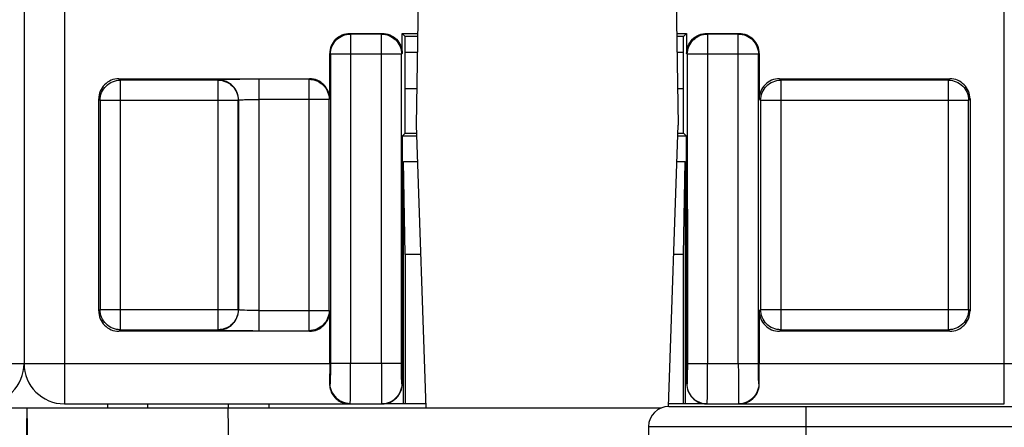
# Model space of a CAD drawing. Header units: millimetres. Extents: x 0 to 594, y 0 to 420.
# Tile 158 of 236: x 258 to 282, y 289 to 299. Entities that reach past the tile are written whole.
import ezdxf

# ---------------------------------------------------------------- set-up
doc = ezdxf.new("R2010")
doc.units = ezdxf.units.MM
doc.header["$LTSCALE"] = 32.67
doc.layers.get('0').update_dxf_attribs({"linetype": 'CONTINUOUS'})

msp = doc.modelspace()

# ---------------------------------------------------------------- linework, layer by layer
at = {"color": 7, "linetype": 'CONTINUOUS'}
for p, q in [((257.64479, 366.83035), (257.64479, 290.33035)), ((267.41711, 299.33035), (267.36299, 296.23035)), ((273.80888, 299.33035), (273.86299, 296.23035)), ((265.7208, 298.50428), (266.52084, 298.50428)), ((267.0208, 298.00423), (267.02087, 298.50428)), ((267.09479, 298.43035), (267.02086, 298.50428)), ((267.02086, 298.50428), (267.40269, 298.50428)), ((267.09479, 296.03034), (267.09479, 298.43035)), ((267.4014, 298.43035), (267.09479, 298.43035)), ((273.8233, 298.50428), (274.06873, 298.50428)), ((273.99479, 298.43035), (273.82459, 298.43035)), ((274.06873, 298.50428), (273.99479, 298.43035)), ((273.99479, 296.03035), (273.99479, 298.43034)), ((274.06872, 298.50429), (274.06879, 298.00419)), ((274.56872, 298.50428), (275.36876, 298.50428)), ((265.22087, 296.88026), (265.22087, 298.00436)), ((267.39441, 298.03035), (267.09479, 298.03035)), ((273.99479, 298.03035), (273.83158, 298.03035)), ((275.86872, 298.00436), (275.86872, 296.88026)), ((259.99456, 297.38019), (264.72092, 297.38019)), ((276.36864, 297.38019), (280.595, 297.38019)), ((267.3787, 297.13035), (267.09479, 297.13035)), ((273.99479, 297.13035), (273.84728, 297.13035)), ((259.49464, 291.63027), (259.49464, 296.88026)), ((281.09495, 296.88026), (281.09495, 291.63027)), ((267.36299, 296.23035), (267.60744, 289.23035)), ((273.61974, 289.26457), (273.86299, 296.23035)), ((267.02048, 295.95605), (267.01955, 289.83145)), ((267.02041, 295.95604), (267.09471, 296.03035)), ((267.37257, 295.95604), (267.02041, 295.95604)), ((267.09471, 296.03035), (267.36998, 296.03035)), ((274.06926, 295.95604), (273.85342, 295.95604)), ((273.85601, 296.03035), (273.99479, 296.03035)), ((273.99479, 296.03035), (274.06926, 295.95604)), ((274.07004, 289.83145), (274.06911, 295.95604)), ((267.09479, 293.03035), (267.05465, 295.33035)), ((267.05465, 289.33035), (267.05465, 295.33035)), ((267.05465, 295.33035), (267.39442, 295.33035)), ((273.83157, 295.33035), (274.03494, 295.33035)), ((273.99479, 293.03035), (274.03494, 295.33035)), ((274.03494, 295.33035), (274.03494, 289.33035)), ((267.09479, 293.03035), (267.09479, 289.33035)), ((267.47474, 293.03035), (267.09479, 293.03035)), ((273.99479, 293.03035), (273.75125, 293.03035)), ((273.99479, 289.33035), (273.99479, 293.03035)), ((265.22087, 290.33034), (265.22087, 291.63027)), ((275.86872, 291.63027), (275.86872, 290.33034)), ((264.72095, 291.13035), (259.99459, 291.13035)), ((280.59503, 291.13035), (276.36867, 291.13035)), ((258.64479, 289.33035), (266.51075, 289.33035)), ((259.71474, 289.33035), (259.71299, 289.23035)), ((263.71125, 289.33035), (263.71299, 289.23035)), ((267.60395, 289.33035), (266.51947, 289.33035)), ((274.57011, 289.33035), (273.62204, 289.33035)), ((273.62609, 289.26435), (292.4999, 289.26435)), ((274.57884, 289.33035), (281.94479, 289.33035)), ((206.96244, 289.23035), (273.44625, 289.23035)), ((257.71299, 289.23035), (257.53844, 279.23035)), ((257.71299, 289.23035), (257.88754, 279.23035)), ((273.12366, 288.77062), (273.01299, 282.43035))]:
    msp.add_line(p, q, dxfattribs=at)
at = {"color": 9, "linetype": 'CONTINUOUS'}
for p, q in [((258.64479, 366.83035), (258.64479, 289.33035)), ((281.94479, 289.33035), (281.94479, 366.83035)), ((265.73846, 298.48668), (265.7208, 298.50428)), ((265.7384, 298.48668), (265.7384, 290.33035)), ((266.50324, 298.48668), (265.73846, 298.48668)), ((266.50324, 298.48668), (266.52084, 298.50428)), ((266.50326, 297.98675), (266.50326, 298.48668)), ((274.58638, 298.48668), (274.56872, 298.50428)), ((274.58633, 298.48668), (274.58633, 297.98675)), ((275.35116, 298.48668), (274.58638, 298.48668)), ((275.35116, 298.48668), (275.36876, 298.50428)), ((275.35119, 290.33035), (275.35119, 298.48668)), ((265.22087, 298.00436), (265.23848, 297.98675)), ((265.23848, 297.98675), (265.23848, 290.33035)), ((266.50268, 297.98675), (265.23848, 297.98675)), ((266.50268, 290.33035), (266.50268, 297.98675)), ((267.00319, 297.98668), (266.50326, 297.98675)), ((267.00202, 290.33027), (267.00319, 297.98663)), ((267.0208, 298.00423), (267.00319, 297.98663)), ((274.06879, 298.00419), (274.0864, 297.98668)), ((274.58633, 297.98675), (274.0864, 297.98668)), ((274.0864, 297.98668), (274.08757, 290.33027)), ((274.58691, 297.98675), (274.58691, 290.33035)), ((275.85111, 297.98675), (274.58691, 297.98675)), ((275.86872, 298.00436), (275.85111, 297.98675)), ((275.85111, 290.33035), (275.85111, 297.98675)), ((260.02968, 297.34513), (259.99456, 297.38019)), ((260.02962, 297.34513), (260.02962, 291.1654)), ((262.45573, 297.34513), (260.02968, 297.34513)), ((262.45573, 297.34513), (262.46126, 297.35066)), ((262.45575, 291.1654), (262.45575, 297.34513)), ((263.46114, 297.36782), (263.46114, 291.14272)), ((264.70855, 297.36782), (263.46114, 297.36782)), ((264.70855, 297.36782), (264.72092, 297.38019)), ((264.70858, 291.14271), (264.70858, 297.36782)), ((276.40376, 297.34513), (276.36864, 297.38019)), ((276.4037, 297.34513), (276.4037, 291.1654)), ((280.55994, 297.34513), (276.40376, 297.34513)), ((280.55994, 297.34513), (280.595, 297.38019)), ((280.55997, 291.1654), (280.55997, 297.34513)), ((259.49464, 296.88026), (259.5297, 296.8452)), ((259.5297, 296.8452), (259.5297, 291.66533)), ((262.95568, 296.8452), (259.5297, 296.8452)), ((262.96122, 296.85074), (262.95568, 296.8452)), ((262.95568, 291.66533), (262.95568, 296.8452)), ((262.96122, 296.85074), (262.96122, 291.65979)), ((265.2085, 296.86789), (263.46114, 296.86789)), ((265.22087, 296.88026), (265.2085, 296.86789)), ((265.2085, 291.64264), (265.2085, 296.86789)), ((275.86872, 296.88026), (275.90378, 296.8452)), ((275.90378, 296.8452), (275.90378, 291.66533)), ((281.05989, 296.8452), (275.90378, 296.8452)), ((281.09495, 296.88026), (281.05989, 296.8452)), ((281.05989, 291.66533), (281.05989, 296.8452)), ((259.49464, 291.63027), (259.5297, 291.66533)), ((259.5297, 291.66533), (262.95568, 291.66533)), ((262.96122, 291.65979), (262.95568, 291.66533)), ((263.46114, 291.64264), (265.2085, 291.64264)), ((275.86872, 291.63027), (275.90378, 291.66533)), ((275.90378, 291.66533), (281.05989, 291.66533)), ((281.09495, 291.63027), (281.05989, 291.66533)), ((260.02965, 291.1654), (259.99459, 291.13035)), ((260.02965, 291.1654), (262.4557, 291.1654)), ((262.4557, 291.1654), (262.4613, 291.15987)), ((263.46114, 291.14272), (264.70852, 291.14271)), ((264.70852, 291.14271), (264.72095, 291.13035)), ((276.40373, 291.1654), (276.36867, 291.13035)), ((276.40373, 291.1654), (280.55991, 291.1654)), ((280.55991, 291.1654), (280.59503, 291.13035)), ((250.56872, 290.33034), (265.22087, 290.33034)), ((267.00202, 290.33027), (265.23848, 290.33035)), ((274.08757, 290.33027), (274.58749, 290.33035)), ((274.58691, 290.33035), (275.85111, 290.33035)), ((275.86872, 290.33034), (290.52087, 290.33034)), ((265.22975, 289.83035), (265.21853, 289.83035)), ((267.01955, 289.83145), (267.01067, 289.83027)), ((274.07892, 289.83027), (274.07004, 289.83145)), ((275.87106, 289.83035), (275.85984, 289.83035)), ((260.71284, 289.23035), (260.71459, 289.33035)), ((262.71315, 289.23035), (262.7114, 289.33035)), ((277.03299, 282.43035), (277.03299, 289.26435)), ((262.87678, 279.23035), (262.70223, 289.23035)), ((273.12366, 288.77062), (293.00232, 288.77062))]:
    msp.add_line(p, q, dxfattribs=at)
at = {"color": 7, "linetype": 'CONTINUOUS'}
msp.add_lwpolyline([(265.27698, 289.62768), (265.28217, 289.61697), (265.29372, 289.59516), (265.30667, 289.57337), (265.32104, 289.5518), (265.33678, 289.53069), (265.3539, 289.51013), (265.37244, 289.49026), (265.39224, 289.47132), (265.41322, 289.45344), (265.43537, 289.43663), (265.45864, 289.42094), (265.48292, 289.40646), (265.50819, 289.39323), (265.53455, 289.38125), (265.56192, 289.37062), (265.59024, 289.36145), (265.61956, 289.35381), (265.64981, 289.34783), (265.68088, 289.34365), (265.71277, 289.34143), (265.73001, 289.3411)], dxfattribs=at)
for centre, radius, start, end in [((256.64479, 290.33035), 1, 270, 360), ((258.64479, 290.33035), 1, 180, 270), ((265.71609, 289.82264), 0.49715, 203.645641, 221.80726), ((265.7108, 289.8186), 0.49051, 221.868008, 224.174441), ((265.70776, 289.81554), 0.48621, 224.165261, 239.035171), ((265.7035, 289.80658), 0.47624, 264.814878, 269.999447), ((273.62609, 288.76185), 0.5025, 90, 179), ((274.56988, 289.88815), 0.55781, 265.368271, 270.023951), ((275.38601, 289.80728), 0.47693, 270.010126, 280.358222), ((275.38156, 289.81604), 0.48677, 301.058469, 306.026169), ((275.38117, 289.81633), 0.48723, 306.043052, 315.822875)]:
    msp.add_arc(centre, radius, start, end, dxfattribs=at)
for centre, major_axis, start_param, end_param in [((265.72095, 298.00421), (0.35366, -0.35366), 3.14159265, 3.92683852), ((275.36864, 298.00421), (0.35366, 0.35366), -0.78524587, 0), ((259.99471, 296.88011), (0.35366, -0.35366), 3.14159265, 3.92683852), ((264.7208, 296.88011), (-0.35366, -0.35366), 2.35634678, 3.14159265), ((276.36879, 296.88011), (0.35366, -0.35366), 3.14159265, 3.92683852), ((280.59488, 296.88011), (-0.35366, -0.35366), 2.35634678, 3.14159265), ((259.99471, 291.63042), (0.35366, 0.35366), 2.35634678, 3.14159265), ((280.59488, 291.63042), (-0.35366, 0.35366), 3.14159265, 3.92683852)]:
    msp.add_ellipse(centre, major_axis=major_axis, ratio=0.99969546, start_param=start_param, end_param=end_param, dxfattribs=at)
at = {"color": 9, "linetype": 'CONTINUOUS'}
for points, knots in [([(265.23848, 297.98675), (265.2385, 298.05176), (265.26441, 298.18308), (265.33898, 298.29422), (265.38496, 298.3402)], [0, 0, 0, 0, 0.49997841, 1, 1, 1, 1]), ([(265.38496, 298.3402), (265.43093, 298.38617), (265.54208, 298.46076), (265.67341, 298.48666), (265.73843, 298.48668)], [0, 0, 0, 0, 0.49997079, 1, 1, 1, 1]), ([(266.50323, 298.48668), (266.56826, 298.48666), (266.6996, 298.46075), (266.81076, 298.38615), (266.85673, 298.34017)], [0, 0, 0, 0, 0.50002933, 1, 1, 1, 1]), ([(266.85673, 298.34017), (266.90272, 298.29418), (266.9773, 298.18301), (267.00318, 298.05165), (267.00319, 297.98663)], [0, 0, 0, 0, 0.50002142, 1, 1, 1, 1]), ([(274.0864, 297.98663), (274.08641, 298.05165), (274.11229, 298.18301), (274.18687, 298.29418), (274.23285, 298.34017)], [0, 0, 0, 0, 0.49997858, 1, 1, 1, 1]), ([(274.23285, 298.34017), (274.27883, 298.38615), (274.38999, 298.46075), (274.52133, 298.48666), (274.58636, 298.48668)], [0, 0, 0, 0, 0.49997067, 1, 1, 1, 1]), ([(275.35115, 298.48668), (275.41618, 298.48666), (275.54751, 298.46076), (275.65866, 298.38617), (275.70463, 298.3402)], [0, 0, 0, 0, 0.50002921, 1, 1, 1, 1]), ([(275.70463, 298.3402), (275.75061, 298.29422), (275.82518, 298.18308), (275.85109, 298.05176), (275.85111, 297.98675)], [0, 0, 0, 0, 0.50002159, 1, 1, 1, 1]), ([(259.67618, 297.19865), (259.72215, 297.24462), (259.8333, 297.31921), (259.96463, 297.34511), (260.02965, 297.34512)], [0, 0, 0, 0, 0.49997079, 1, 1, 1, 1]), ([(262.45572, 297.34512), (262.52075, 297.34511), (262.65208, 297.31921), (262.76323, 297.24462), (262.8092, 297.19865)], [0, 0, 0, 0, 0.50002921, 1, 1, 1, 1]), ([(263.46114, 297.36782), (263.33487, 297.36778), (263.15145, 297.36726), (262.91782, 297.36514), (262.76892, 297.36311), (262.64601, 297.36061), (262.56204, 297.35825), (262.51158, 297.35586), (262.4869, 297.35449), (262.47134, 297.35263), (262.46344, 297.35182), (262.46126, 297.35066)], [0, 0, 0, 0, 0.3786751, 0.5500545, 0.70068375, 0.82523303, 0.91879191, 0.95245302, 0.97691927, 0.99259255, 1, 1, 1, 1]), ([(262.81483, 297.20427), (262.76889, 297.2502), (262.65728, 297.3238), (262.5263, 297.35069), (262.46126, 297.35067)], [0, 0, 0, 0, 0.4996894, 1, 1, 1, 1]), ([(264.70854, 297.36782), (264.77357, 297.3678), (264.9049, 297.3419), (265.01605, 297.26731), (265.06202, 297.22134)], [0, 0, 0, 0, 0.50002921, 1, 1, 1, 1]), ([(276.05026, 297.19865), (276.09623, 297.24462), (276.20738, 297.31921), (276.33871, 297.34511), (276.40374, 297.34512)], [0, 0, 0, 0, 0.49997079, 1, 1, 1, 1]), ([(280.55994, 297.34512), (280.62496, 297.34511), (280.75629, 297.31921), (280.86744, 297.24462), (280.91341, 297.19865)], [0, 0, 0, 0, 0.50002921, 1, 1, 1, 1]), ([(259.5297, 296.8452), (259.52972, 296.91021), (259.55563, 297.04153), (259.6302, 297.15267), (259.67618, 297.19865)], [0, 0, 0, 0, 0.49997841, 1, 1, 1, 1]), ([(262.8092, 297.19865), (262.85517, 297.15267), (262.92975, 297.04153), (262.95566, 296.91021), (262.95568, 296.8452)], [0, 0, 0, 0, 0.50002159, 1, 1, 1, 1]), ([(262.96135, 296.85074), (262.96133, 296.91578), (262.93438, 297.04675), (262.86076, 297.15835), (262.81483, 297.20427)], [0, 0, 0, 0, 0.50034931, 1, 1, 1, 1]), ([(265.06202, 297.22134), (265.108, 297.17536), (265.18257, 297.06422), (265.20848, 296.9329), (265.2085, 296.86789)], [0, 0, 0, 0, 0.50002159, 1, 1, 1, 1]), ([(275.90378, 296.8452), (275.9038, 296.91021), (275.92971, 297.04153), (276.00428, 297.15267), (276.05026, 297.19865)], [0, 0, 0, 0, 0.49997841, 1, 1, 1, 1]), ([(280.91341, 297.19865), (280.95939, 297.15267), (281.03396, 297.04153), (281.05987, 296.91021), (281.05989, 296.8452)], [0, 0, 0, 0, 0.50002159, 1, 1, 1, 1]), ([(262.96135, 296.85075), (262.9618, 296.85183), (262.96628, 296.85287), (262.97358, 296.85451), (262.98646, 296.85595), (263.01172, 296.85828), (263.05382, 296.86069), (263.09005, 296.86218), (263.11073, 296.86289)], [0, 0, 0, 0, 0.02338351, 0.07694745, 0.16133926, 0.27539207, 0.58701339, 1, 1, 1, 1]), ([(263.11073, 296.86288), (263.13583, 296.86375), (263.25261, 296.86692), (263.36944, 296.86789), (263.46114, 296.86789)], [0, 0, 0, 0, 0.21497849, 1, 1, 1, 1]), ([(259.67618, 291.31189), (259.6302, 291.35786), (259.55563, 291.46901), (259.52972, 291.60032), (259.5297, 291.66533)], [0, 0, 0, 0, 0.50002159, 1, 1, 1, 1]), ([(262.95568, 291.66533), (262.95566, 291.60032), (262.92975, 291.46901), (262.85517, 291.35786), (262.8092, 291.31189)], [0, 0, 0, 0, 0.49997841, 1, 1, 1, 1]), ([(262.81483, 291.30626), (262.86076, 291.35218), (262.93438, 291.46378), (262.96133, 291.59475), (262.96135, 291.65979)], [0, 0, 0, 0, 0.49965069, 1, 1, 1, 1]), ([(263.11073, 291.64764), (263.09005, 291.64836), (263.05382, 291.64984), (263.01172, 291.65225), (262.98646, 291.65458), (262.97358, 291.65602), (262.96628, 291.65767), (262.9618, 291.65871), (262.96135, 291.65979)], [0, 0, 0, 0, 0.41298661, 0.72460793, 0.83866074, 0.92305255, 0.97661649, 1, 1, 1, 1]), ([(263.46114, 291.64264), (263.42898, 291.64264), (263.31217, 291.64307), (263.19534, 291.64473), (263.11073, 291.64765)], [0, 0, 0, 0, 0.27529975, 1, 1, 1, 1]), ([(265.2085, 291.64264), (265.20848, 291.57763), (265.18257, 291.44631), (265.108, 291.33517), (265.06202, 291.2892)], [0, 0, 0, 0, 0.49997841, 1, 1, 1, 1]), ([(276.05026, 291.31189), (276.00428, 291.35786), (275.92971, 291.46901), (275.9038, 291.60032), (275.90378, 291.66533)], [0, 0, 0, 0, 0.50002159, 1, 1, 1, 1]), ([(281.05989, 291.66533), (281.05987, 291.60032), (281.03396, 291.46901), (280.95939, 291.35786), (280.91341, 291.31189)], [0, 0, 0, 0, 0.49997841, 1, 1, 1, 1]), ([(260.02965, 291.16541), (259.96463, 291.16542), (259.8333, 291.19133), (259.72215, 291.26591), (259.67618, 291.31189)], [0, 0, 0, 0, 0.50002921, 1, 1, 1, 1]), ([(262.8092, 291.31189), (262.76323, 291.26591), (262.65208, 291.19133), (262.52075, 291.16542), (262.45572, 291.16541)], [0, 0, 0, 0, 0.49997079, 1, 1, 1, 1]), ([(262.46126, 291.15987), (262.5263, 291.15985), (262.65728, 291.18674), (262.76889, 291.26034), (262.81483, 291.30626)], [0, 0, 0, 0, 0.5003106, 1, 1, 1, 1]), ([(265.06202, 291.2892), (265.01605, 291.24322), (264.9049, 291.16864), (264.77357, 291.14273), (264.70854, 291.14272)], [0, 0, 0, 0, 0.49997079, 1, 1, 1, 1]), ([(276.40374, 291.16541), (276.33871, 291.16542), (276.20738, 291.19133), (276.09623, 291.26591), (276.05026, 291.31189)], [0, 0, 0, 0, 0.50002921, 1, 1, 1, 1]), ([(280.91341, 291.31189), (280.86744, 291.26591), (280.75629, 291.19133), (280.62496, 291.16542), (280.55994, 291.16541)], [0, 0, 0, 0, 0.49997079, 1, 1, 1, 1]), ([(262.4613, 291.15987), (262.46348, 291.15871), (262.47138, 291.1579), (262.48695, 291.15604), (262.51163, 291.15467), (262.5621, 291.15228), (262.64608, 291.14992), (262.76899, 291.14742), (262.91789, 291.1454), (263.15149, 291.14328), (263.33489, 291.14275), (263.46114, 291.14272)], [0, 0, 0, 0, 0.00741726, 0.02309726, 0.04756853, 0.0812354, 0.17481092, 0.29936968, 0.44999618, 0.62136362, 1, 1, 1, 1]), ([(265.23848, 290.33035), (265.23844, 290.26654), (265.2382, 290.17393), (265.2371, 290.05611), (265.23614, 289.98122), (265.23463, 289.91998), (265.23391, 289.87446), (265.23136, 289.84692), (265.23135, 289.83362), (265.22975, 289.83035)], [0, 0, 0, 0, 0.38264637, 0.5553419, 0.70677235, 0.83155964, 0.92337874, 0.97814581, 1, 1, 1, 1]), ([(265.73584, 289.62318), (265.73582, 289.6737), (265.73661, 289.90942), (265.73733, 290.14514), (265.7384, 290.33035)], [0, 0, 0, 0, 0.21430399, 1, 1, 1, 1]), ([(266.50224, 290.33035), (266.50219, 290.26534), (266.50222, 290.02964), (266.5031, 289.79394), (266.5046, 289.62326)], [0, 0, 0, 0, 0.27581639, 1, 1, 1, 1]), ([(267.01067, 289.83027), (267.00906, 289.83354), (267.00907, 289.84685), (267.00652, 289.87438), (267.00581, 289.9199), (267.0043, 289.98114), (267.00336, 290.05603), (267.00227, 290.17386), (267.00205, 290.26647), (267.00202, 290.33027)], [0, 0, 0, 0, 0.02183285, 0.07661355, 0.16844079, 0.29322219, 0.44464916, 0.61734818, 1, 1, 1, 1]), ([(274.08757, 290.33027), (274.08758, 290.26648), (274.08731, 290.17385), (274.08624, 290.05604), (274.08524, 289.98119), (274.08392, 289.92001), (274.08283, 289.87789), (274.08147, 289.85359), (274.08103, 289.84064), (274.07972, 289.83532), (274.07974, 289.83014), (274.07892, 289.83027)], [0, 0, 0, 0, 0.38252576, 0.5553458, 0.70668058, 0.83092819, 0.92351277, 0.95663955, 0.98054878, 0.99502752, 1, 1, 1, 1]), ([(274.58499, 289.62324), (274.58544, 289.67374), (274.58703, 289.90944), (274.58749, 290.14514), (274.58735, 290.33035)], [0, 0, 0, 0, 0.21426112, 1, 1, 1, 1]), ([(275.35118, 290.33035), (275.35118, 290.26538), (275.35141, 290.02968), (275.35225, 289.79397), (275.35374, 289.62324)], [0, 0, 0, 0, 0.2756346, 1, 1, 1, 1]), ([(275.85984, 289.83035), (275.85898, 289.83035), (275.85908, 289.83529), (275.8577, 289.8409), (275.85729, 289.85368), (275.8559, 289.87804), (275.85482, 289.92008), (275.85349, 289.9813), (275.85248, 290.05614), (275.8514, 290.17395), (275.85111, 290.26656), (275.85111, 290.33035)], [0, 0, 0, 0, 0.00512822, 0.01962532, 0.04347161, 0.07651914, 0.16907057, 0.29336803, 0.44471305, 0.61750565, 1, 1, 1, 1]), ([(267.01067, 289.83027), (267.01066, 289.76524), (266.98373, 289.63429), (266.91011, 289.52271), (266.86419, 289.4768)], [0, 0, 0, 0, 0.50035772, 1, 1, 1, 1]), ([(274.22539, 289.47679), (274.17947, 289.5227), (274.10586, 289.63429), (274.07893, 289.76524), (274.07892, 289.83027)], [0, 0, 0, 0, 0.49964178, 1, 1, 1, 1]), ([(275.85984, 289.83035), (275.85984, 289.76531), (275.83293, 289.63433), (275.75933, 289.52272), (275.71341, 289.47679)], [0, 0, 0, 0, 0.50036154, 1, 1, 1, 1]), ([(265.73337, 289.42436), (265.73363, 289.43795), (265.73471, 289.5056), (265.73536, 289.57327), (265.73581, 289.62735)], [0, 0, 0, 0, 0.20075372, 1, 1, 1, 1]), ([(266.50462, 289.6265), (266.50498, 289.58548), (266.50553, 289.52758), (266.50665, 289.45565), (266.50718, 289.41312), (266.50852, 289.37982), (266.50794, 289.35376), (266.51111, 289.34064), (266.50903, 289.33118), (266.51074, 289.33042)], [0, 0, 0, 0, 0.41549363, 0.58602564, 0.7295023, 0.84427228, 0.92868739, 0.98111068, 1, 1, 1, 1]), ([(274.57884, 289.33039), (274.58041, 289.32991), (274.57859, 289.34145), (274.58162, 289.35124), (274.58109, 289.37795), (274.58243, 289.40985), (274.58296, 289.45204), (274.58409, 289.52382), (274.58463, 289.58195), (274.58499, 289.62324)], [0, 0, 0, 0, 0.01676867, 0.06712875, 0.14959185, 0.26286365, 0.40577397, 0.57714304, 1, 1, 1, 1]), ([(275.35374, 289.62324), (275.3541, 289.58182), (275.35464, 289.52352), (275.35579, 289.45144), (275.35631, 289.40924), (275.35768, 289.37713), (275.35707, 289.35131), (275.36024, 289.34054), (275.35828, 289.33035), (275.35991, 289.33035)], [0, 0, 0, 0, 0.42407271, 0.59620769, 0.73960015, 0.8526728, 0.93408335, 0.98328197, 1, 1, 1, 1]), ([(265.73, 289.3411), (265.73169, 289.34106), (265.73028, 289.34748), (265.73164, 289.35289), (265.73173, 289.36744), (265.73285, 289.39081), (265.73314, 289.41203), (265.73337, 289.42436)], [0, 0, 0, 0, 0.06083877, 0.13693154, 0.24436743, 0.55619962, 1, 1, 1, 1]), ([(266.51075, 289.33042), (266.57576, 289.33042), (266.7067, 289.35731), (266.81827, 289.43089), (266.86419, 289.4768)], [0, 0, 0, 0, 0.50034558, 1, 1, 1, 1])]:
    msp.add_open_spline(points, degree=3, knots=knots, dxfattribs=at)
at = {"color": 7, "linetype": 'CONTINUOUS'}
for points, knots in [([(265.36729, 298.35787), (265.41326, 298.40385), (265.52443, 298.47842), (265.65577, 298.50429), (265.7208, 298.50428)], [0, 0, 0, 0, 0.49999893, 1, 1, 1, 1]), ([(266.52087, 298.50428), (266.5859, 298.50429), (266.71725, 298.47841), (266.82842, 298.40383), (266.8744, 298.35784)], [0, 0, 0, 0, 0.50000196, 1, 1, 1, 1]), ([(266.8744, 298.35784), (266.92041, 298.31182), (266.99503, 298.20052), (267.02085, 298.06905), (267.02083, 298.00397)], [0, 0, 0, 0, 0.49999302, 1, 1, 1, 1]), ([(274.06876, 298.00401), (274.06874, 298.06908), (274.09457, 298.20053), (274.16917, 298.31181), (274.21517, 298.35783)], [0, 0, 0, 0, 0.50000687, 1, 1, 1, 1]), ([(274.21517, 298.35783), (274.26115, 298.40382), (274.37233, 298.47841), (274.5037, 298.50429), (274.56873, 298.50428)], [0, 0, 0, 0, 0.49999844, 1, 1, 1, 1]), ([(275.36879, 298.50428), (275.43382, 298.50429), (275.56516, 298.47842), (275.67633, 298.40385), (275.7223, 298.35787)], [0, 0, 0, 0, 0.50000107, 1, 1, 1, 1]), ([(259.99456, 297.38019), (259.92944, 297.38019), (259.79705, 297.3571), (259.6871, 297.27982), (259.64105, 297.23377)], [0, 0, 0, 0, 0.50000104, 1, 1, 1, 1]), ([(265.07446, 297.23377), (265.02841, 297.27982), (264.91846, 297.3571), (264.78607, 297.38019), (264.72095, 297.38019)], [0, 0, 0, 0, 0.49999896, 1, 1, 1, 1]), ([(276.36864, 297.38019), (276.30352, 297.38019), (276.17113, 297.3571), (276.06118, 297.27982), (276.01513, 297.23377)], [0, 0, 0, 0, 0.50000104, 1, 1, 1, 1]), ([(280.94854, 297.23377), (280.90249, 297.27982), (280.79254, 297.3571), (280.66015, 297.38019), (280.59503, 297.38019)], [0, 0, 0, 0, 0.49999896, 1, 1, 1, 1]), ([(265.07446, 291.27676), (265.1205, 291.32281), (265.19779, 291.43276), (265.22087, 291.56515), (265.22087, 291.63027)], [0, 0, 0, 0, 0.49999929, 1, 1, 1, 1]), ([(275.86872, 291.63027), (275.86872, 291.56515), (275.8918, 291.43276), (275.96908, 291.32281), (276.01513, 291.27676)], [0, 0, 0, 0, 0.50000071, 1, 1, 1, 1]), ([(259.64105, 291.27676), (259.6871, 291.23071), (259.79705, 291.15344), (259.92944, 291.13034), (259.99456, 291.13035)], [0, 0, 0, 0, 0.49999896, 1, 1, 1, 1]), ([(264.72095, 291.13035), (264.78607, 291.13034), (264.91846, 291.15344), (265.02841, 291.23071), (265.07446, 291.27676)], [0, 0, 0, 0, 0.50000104, 1, 1, 1, 1]), ([(276.01513, 291.27676), (276.06118, 291.23071), (276.17113, 291.15344), (276.30352, 291.13034), (276.36864, 291.13035)], [0, 0, 0, 0, 0.49999896, 1, 1, 1, 1]), ([(280.59503, 291.13035), (280.66015, 291.13034), (280.79254, 291.15344), (280.90249, 291.23071), (280.94854, 291.27676)], [0, 0, 0, 0, 0.50000104, 1, 1, 1, 1]), ([(265.22087, 290.33034), (265.22087, 290.28684), (265.22068, 290.12017), (265.21977, 289.9535), (265.21853, 289.83035)], [0, 0, 0, 0, 0.2610187, 1, 1, 1, 1]), ([(275.87106, 289.83035), (275.87066, 289.86945), (275.86925, 290.03611), (275.86872, 290.20278), (275.86872, 290.33034)], [0, 0, 0, 0, 0.23460773, 1, 1, 1, 1]), ([(265.21853, 289.83035), (265.21834, 289.81152), (265.22172, 289.74078), (265.23986, 289.67081), (265.26068, 289.62324)], [0, 0, 0, 0, 0.26611564, 1, 1, 1, 1]), ([(266.87308, 289.47679), (266.91949, 289.52318), (266.99445, 289.63566), (267.02016, 289.76826), (267.02002, 289.83389)], [0, 0, 0, 0, 0.49994588, 1, 1, 1, 1]), ([(274.06957, 289.83379), (274.06943, 289.76818), (274.0952, 289.63565), (274.17008, 289.52319), (274.21647, 289.47682)], [0, 0, 0, 0, 0.5000529, 1, 1, 1, 1]), ([(275.82891, 289.62324), (275.8356, 289.63851), (275.8606, 289.70472), (275.8716, 289.77629), (275.87106, 289.83035)], [0, 0, 0, 0, 0.23567098, 1, 1, 1, 1]), ([(275.73061, 289.47679), (275.74042, 289.48689), (275.77964, 289.53095), (275.81091, 289.58212), (275.82891, 289.62324)], [0, 0, 0, 0, 0.2387698, 1, 1, 1, 1]), ([(265.4576, 289.39863), (265.47337, 289.38917), (265.53669, 289.35586), (265.60757, 289.3371), (265.66046, 289.3323)], [0, 0, 0, 0, 0.25712458, 1, 1, 1, 1]), ([(266.51947, 289.33035), (266.58461, 289.33035), (266.71703, 289.35344), (266.82701, 289.43073), (266.87308, 289.47679)], [0, 0, 0, 0, 0.49999967, 1, 1, 1, 1]), ([(274.21647, 289.47682), (274.25729, 289.43601), (274.35246, 289.36595), (274.46732, 289.33685), (274.52484, 289.33217)], [0, 0, 0, 0, 0.50003948, 1, 1, 1, 1]), ([(275.47177, 289.33812), (275.51386, 289.34582), (275.56946, 289.364), (275.62006, 289.39145), (275.63269, 289.39906)], [0, 0, 0, 0, 0.7438207, 1, 1, 1, 1])]:
    msp.add_open_spline(points, degree=3, knots=knots, dxfattribs=at)
at = {"color": 9, "linetype": 'CONTINUOUS'}
for points in [[(265.27337, 289.62607), (265.24493, 289.68962), (265.22975, 289.76072), (265.22975, 289.83035)], [(274.22539, 289.47679), (274.25612, 289.44605), (274.29138, 289.41936), (274.3291, 289.39775)], [(275.71341, 289.47679), (275.66857, 289.43194), (275.61379, 289.39559), (275.55543, 289.37077)]]:
    msp.add_open_spline(points, degree=3, dxfattribs=at)
at = {"color": 7, "linetype": 'CONTINUOUS'}
for points in [[(274.3291, 289.39775), (274.40391, 289.35488), (274.49262, 289.33039), (274.57884, 289.33039)], [(275.55543, 289.37077), (275.49419, 289.34472), (275.42646, 289.33035), (275.35991, 289.33035)]]:
    msp.add_open_spline(points, degree=3, dxfattribs=at)

doc.saveas('drawing.dxf')
